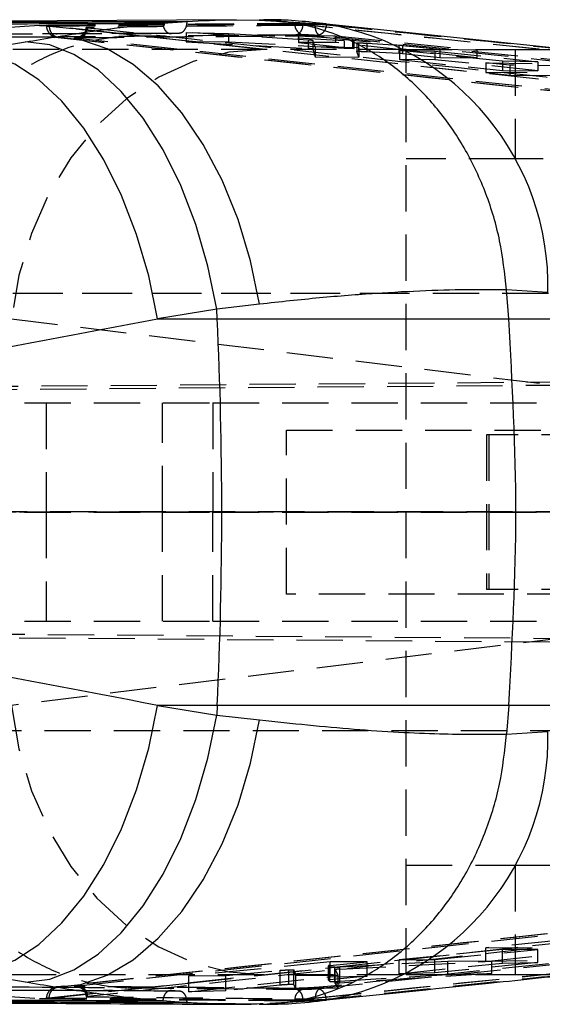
# Model space of a CAD drawing. Extents: x 27 to 387, y 27 to 288.
# Tile 3 of 19: x 114 to 128, y 29 to 56. Entities that reach past the tile are written whole.
import ezdxf

# ---------------------------------------------------------------- set-up
doc = ezdxf.new("R2010")
doc.units = 0
doc.linetypes.add('CENTERX2', pattern=[20.32, 12.7, -2.54, 2.54, -2.54])
doc.linetypes.add('HIDDEN', pattern=[1.905, 1.27, -0.635])
doc.layers.get('0').update_dxf_attribs({"linetype": 'CONTINUOUS'})

msp = doc.modelspace()

# ---------------------------------------------------------------- linework, layer by layer
at = {"color": 7, "linetype": 'CONTINUOUS'}
for p, q in [((118.3521, 55.78), (110.6236, 55.7448)), ((119.7017, 55.8253), (111.7909, 55.7781)), ((117.6882, 55.7323), (117.6904, 55.7323)), ((117.6904, 55.7323), (118.3557, 55.78)), ((118.3557, 55.78), (118.3521, 55.78)), ((119.7017, 55.8236), (120.3383, 55.8198)), ((129.1414, 54.9795), (122.1839, 55.7039)), ((112.2926, 54.9508), (113.9207, 55.2184)), ((127.1301, 48.4094), (127.1302, 48.4074)), ((128.268, 48.3365), (127.1301, 48.4094)), ((127.1892, 47.615), (127.1302, 48.4074)), ((119.1726, 47.8826), (117.5445, 47.615)), ((120.3493, 48.0163), (119.1726, 47.8826)), ((119.1851, 47.615), (119.1726, 47.8826)), ((117.5445, 47.615), (119.1851, 47.615)), ((119.1851, 47.615), (127.1892, 47.615)), ((127.1892, 47.615), (135.22, 47.615)), ((119.1851, 36.9995), (117.5445, 36.9995)), ((117.5445, 36.9995), (119.1726, 36.7319)), ((119.1851, 36.9995), (119.1726, 36.7319)), ((127.1892, 36.9995), (119.1851, 36.9995)), ((127.1892, 36.9995), (127.1302, 36.2071)), ((135.22, 36.9995), (127.1892, 36.9995)), ((119.1726, 36.7319), (120.3493, 36.5982)), ((127.1301, 36.2051), (128.268, 36.2781)), ((127.1302, 36.2071), (127.1301, 36.2051)), ((113.9207, 29.3961), (112.2926, 29.6637)), ((110.6236, 28.8697), (118.3521, 28.8346)), ((117.6904, 28.8822), (117.6882, 28.8822)), ((118.3557, 28.8345), (117.6904, 28.8822)), ((118.3521, 28.8346), (118.3557, 28.8345)), ((119.6844, 28.8018), (119.6204, 28.8024))]:
    msp.add_line(p, q, dxfattribs=at)
at = {"color": 7, "linetype": 'HIDDEN'}
for p, q in [((118.3557, 55.7662), (118.1514, 55.7653)), ((118.3557, 55.7662), (118.3557, 55.78)), ((120.3383, 55.8198), (121.74, 55.7347)), ((121.314, 55.7329), (121.4134, 55.7321)), ((121.4134, 55.7321), (121.74, 55.7347)), ((121.74, 55.7347), (122.0562, 55.7019)), ((121.74, 55.7347), (122.1781, 55.7062)), ((122.029, 55.7038), (122.0562, 55.7019)), ((114.3065, 55.67), (114.5093, 55.6719)), ((117.1107, 55.3776), (114.3065, 55.67)), ((114.497, 55.6683), (114.497, 55.6529)), ((114.5681, 55.6554), (114.5681, 55.6744)), ((114.5681, 55.6554), (114.5681, 55.6554)), ((114.5829, 55.647), (114.5824, 55.6469)), ((114.5829, 55.647), (114.5829, 55.6533)), ((118.3029, 55.2501), (114.5829, 55.6533)), ((127.928, 54.2038), (114.5829, 55.647)), ((117.9233, 55.4464), (118.1439, 55.4622)), ((117.9261, 55.4464), (117.9233, 55.4464)), ((118.1472, 55.4622), (117.9261, 55.4464)), ((118.1439, 55.4622), (118.1472, 55.4622)), ((118.3334, 55.4799), (118.3334, 55.2206)), ((121.6801, 55.2694), (118.3334, 55.4799)), ((118.3334, 55.4799), (119.4954, 55.4513)), ((119.4954, 55.4513), (122.673, 55.2529)), ((119.4954, 55.4513), (119.4954, 55.2146)), ((121.877, 55.6509), (121.877, 55.6572)), ((143.1884, 53.4451), (121.877, 55.6572)), ((121.8772, 55.6508), (121.877, 55.6509)), ((114.8196, 55.3431), (132.0383, 53.4812)), ((135.1224, 53.182), (115.35, 55.3131)), ((118.3029, 55.2501), (117.1107, 55.3776)), ((120.4993, 55.0119), (118.3029, 55.2501)), ((118.3334, 55.2206), (121.6801, 55.037)), ((119.4954, 55.2146), (118.3334, 55.2206)), ((122.673, 55.0391), (119.4954, 55.2146)), ((121.4194, 55.4053), (122.4335, 55.3817)), ((121.4194, 55.4053), (121.4194, 55.2048)), ((122.9126, 55.2529), (121.4194, 55.4053)), ((122.4335, 55.1995), (121.4194, 55.2048)), ((121.4194, 55.2048), (122.9126, 55.0446)), ((121.6801, 55.2694), (121.6801, 55.037)), ((121.8128, 55.2559), (121.8128, 55.0231)), ((121.872, 55.0797), (121.8128, 55.2559)), ((133.1238, 54.2413), (121.9067, 55.3949)), ((122.4335, 55.3817), (122.4335, 55.1995)), ((122.4335, 55.3817), (126.3107, 54.9897)), ((126.3107, 54.7837), (122.4335, 55.1995)), ((122.673, 55.2529), (122.673, 55.0391)), ((122.8965, 55.2444), (122.8965, 55.0334)), ((122.9126, 55.2529), (122.9126, 55.0446)), ((122.9476, 55.0379), (122.9476, 55.247)), ((123.0167, 55.1804), (123.0167, 54.9551)), ((123.0613, 55.1832), (123.0613, 54.9596)), ((123.2894, 55.1749), (123.2894, 54.9542)), ((124.173, 55.1216), (123.2894, 55.1749)), ((124.3686, 55.0073), (105.8686, 55.0073)), ((121.8128, 55.0231), (121.872, 54.8065)), ((121.872, 55.0797), (121.872, 54.8065)), ((123.0766, 55.0545), (121.872, 55.0797)), ((123.0766, 54.8004), (123.0167, 54.9551)), ((123.0766, 55.0545), (123.0766, 54.8004)), ((123.2894, 54.9542), (124.173, 54.9061)), ((124.173, 55.1216), (124.173, 54.9061)), ((124.1861, 54.9836), (125.158, 54.9644)), ((124.1861, 54.9836), (124.1861, 54.7355)), ((127.0149, 54.6905), (124.1861, 54.9836)), ((124.2722, 55.1141), (124.2722, 54.8988)), ((125.2965, 55.0096), (124.2722, 55.1141)), ((124.2722, 54.8988), (125.2965, 54.7889)), ((124.3686, 29.6073), (124.3686, 55.0073)), ((124.3686, 55.0073), (127.3686, 55.0073)), ((125.158, 54.9644), (125.158, 54.7305)), ((125.158, 54.9644), (127.9868, 54.674)), ((125.2965, 55.0096), (125.2965, 54.7889)), ((126.3107, 54.9897), (125.2965, 55.0096)), ((126.3107, 54.9897), (126.3107, 54.7837)), ((127.3686, 55.0073), (127.3686, 52.0073)), ((127.3686, 55.0073), (128.8323, 55.0073)), ((121.872, 54.8065), (123.0766, 54.8004)), ((125.158, 54.7305), (124.1861, 54.7355)), ((124.1861, 54.7355), (127.0149, 54.4321)), ((127.9868, 54.4271), (125.158, 54.7305)), ((125.2965, 54.7889), (126.3107, 54.7837)), ((126.562, 54.6477), (129.602, 54.5978)), ((126.562, 54.6477), (126.562, 54.3751)), ((127.2224, 54.5786), (126.562, 54.6477)), ((127.0149, 54.6905), (127.0149, 54.4321)), ((127.9868, 54.674), (127.0149, 54.6905)), ((127.9868, 54.674), (127.9868, 54.4271)), ((129.602, 54.3595), (126.562, 54.3751)), ((126.562, 54.3751), (127.2224, 54.3043)), ((127.0149, 54.4321), (127.9868, 54.4271)), ((127.2224, 54.5786), (127.2224, 54.3043)), ((129.2481, 54.5464), (127.2224, 54.5786)), ((127.2224, 54.3043), (129.2481, 54.2939)), ((127.3686, 52.0073), (124.3686, 52.0073)), ((149.0883, 52.0073), (127.3686, 52.0073)), ((130.1839, 48.3073), (85.8686, 48.3073)), ((124.3686, 48.3073), (85.8686, 48.3073)), ((113.5345, 47.615), (130.7445, 45.5111)), ((138.4832, 45.9506), (96.7519, 45.6247)), ((149.8814, 45.9506), (112.417, 45.6615)), ((106.272, 45.3073), (119.0621, 45.3073)), ((114.4818, 45.3073), (114.4818, 42.3073)), ((117.6818, 42.3073), (117.6818, 45.3073)), ((119.0621, 45.3073), (119.0621, 42.3073)), ((119.0621, 45.3073), (149.6265, 45.3073)), ((121.0839, 44.5573), (136.5839, 44.5573)), ((121.0839, 40.0573), (121.0839, 44.5573)), ((126.6416, 44.4323), (126.5839, 44.4323)), ((126.5839, 44.4323), (126.5839, 40.1823)), ((126.6416, 44.4323), (126.6416, 40.1823)), ((161.7426, 44.4323), (126.6416, 44.4323)), ((96.5982, 42.3193), (138.3345, 42.3079)), ((106.272, 42.3073), (119.0621, 42.3073)), ((150.1557, 42.3079), (112.9147, 42.3179)), ((114.4818, 42.3073), (114.4818, 39.3073)), ((117.6818, 39.3073), (117.6818, 42.3073)), ((119.0621, 42.3073), (149.6265, 42.3073)), ((119.0621, 39.3073), (119.0621, 42.3073)), ((136.5839, 40.0573), (121.0839, 40.0573)), ((126.6416, 40.1823), (126.5839, 40.1823)), ((161.7426, 40.1823), (126.6416, 40.1823)), ((106.272, 39.3073), (119.0621, 39.3073)), ((119.0621, 39.3073), (149.6265, 39.3073)), ((96.5982, 38.9896), (138.2725, 38.6639)), ((150.0921, 38.6639), (112.9147, 38.9507)), ((130.7445, 39.1035), (113.5345, 36.9995)), ((85.8686, 36.3073), (129.4089, 36.3073)), ((85.8686, 36.3073), (124.3686, 36.3073)), ((124.3686, 32.6073), (127.3686, 32.6073)), ((127.3686, 32.6073), (127.3686, 29.6073)), ((127.3686, 32.6073), (149.0868, 32.6073)), ((115.35, 29.3015), (135.1224, 31.4325)), ((132.0383, 31.1333), (114.8196, 29.2714)), ((121.877, 28.9574), (143.1884, 31.1694)), ((127.928, 30.4107), (131.7978, 30.8333)), ((130.4383, 30.7248), (126.562, 30.3448)), ((114.5829, 28.9676), (127.928, 30.4107)), ((120.4993, 29.6026), (127.928, 30.4107)), ((121.9067, 29.2197), (133.1238, 30.3732)), ((127.0155, 30.2928), (124.1852, 30.0154)), ((125.1573, 30.0201), (127.9877, 30.2975)), ((126.562, 29.9669), (130.4383, 30.372)), ((126.562, 30.3448), (129.602, 30.3594)), ((126.562, 29.9669), (126.562, 30.3448)), ((127.9877, 30.2975), (127.0155, 30.2928)), ((127.0155, 29.924), (127.0155, 30.2928)), ((127.9877, 29.9405), (127.9877, 30.2975)), ((124.1852, 30.0154), (125.1573, 30.0201)), ((124.1852, 29.6309), (124.1852, 30.0154)), ((125.1573, 29.6501), (125.1573, 30.0201)), ((129.602, 30.0167), (126.562, 29.9669)), ((122.286, 29.9522), (118.4068, 29.572)), ((122.2406, 29.8505), (122.2406, 29.4521)), ((122.2408, 29.4518), (122.2408, 29.8502)), ((122.272, 29.8107), (122.2408, 29.8502)), ((122.272, 29.4176), (122.272, 29.8107)), ((122.2757, 29.8567), (123.3005, 29.9571)), ((122.2757, 29.4581), (122.2757, 29.8567)), ((123.3005, 29.9571), (122.286, 29.9522)), ((122.286, 29.5435), (122.286, 29.9522)), ((122.4172, 29.4174), (122.4172, 29.8075)), ((122.4215, 29.3618), (122.4215, 29.7433)), ((122.508, 29.5918), (122.4215, 29.7433)), ((122.5471, 29.756), (126.7258, 29.9736)), ((122.5471, 29.3749), (122.5471, 29.756)), ((125.5209, 29.9678), (122.5547, 29.8125)), ((122.5547, 29.4242), (122.5547, 29.8125)), ((123.3005, 29.5646), (123.3005, 29.9571)), ((124.1852, 29.6309), (127.0155, 29.924)), ((127.9877, 29.9405), (125.1573, 29.6501)), ((126.7258, 29.9736), (125.5209, 29.9678)), ((125.5209, 29.6094), (125.5209, 29.9678)), ((126.7258, 29.6329), (126.7258, 29.9736)), ((127.0155, 29.924), (127.9877, 29.9405)), ((105.8686, 29.6073), (124.3686, 29.6073)), ((118.3029, 29.3644), (120.4993, 29.6026)), ((118.4068, 29.572), (119.4212, 29.5769)), ((118.4068, 29.1364), (118.4068, 29.572)), ((118.4068, 29.1364), (122.286, 29.5435)), ((119.4212, 29.5769), (120.9153, 29.7233)), ((119.4212, 29.1614), (119.4212, 29.5769)), ((120.9153, 29.3167), (120.9153, 29.7233)), ((121.1529, 29.3311), (121.1529, 29.7348)), ((121.2869, 29.7313), (121.3458, 29.5862)), ((121.2869, 29.3305), (121.2869, 29.7313)), ((121.3458, 29.5862), (122.508, 29.5918)), ((121.3458, 29.2075), (121.3458, 29.5862)), ((123.3005, 29.5646), (122.2757, 29.4581)), ((122.286, 29.5435), (123.3005, 29.5646)), ((122.508, 29.2346), (122.508, 29.5918)), ((126.7258, 29.6329), (122.5471, 29.3749)), ((122.5547, 29.4242), (125.5209, 29.6094)), ((125.1573, 29.6501), (124.1852, 29.6309)), ((124.3686, 29.6073), (127.3686, 29.6073)), ((125.5209, 29.6094), (126.7258, 29.6329)), ((127.3686, 29.6073), (128.8323, 29.6073)), ((114.3065, 28.9445), (117.1107, 29.2369)), ((114.5829, 28.9613), (118.3029, 29.3644)), ((121.2726, 29.2267), (115.3544, 29.2833)), ((117.1107, 29.2369), (118.3029, 29.3644)), ((120.9153, 29.3167), (119.4212, 29.1614)), ((121.3458, 29.2075), (121.2869, 29.3305)), ((122.508, 29.2346), (121.3458, 29.2075)), ((122.2408, 29.4518), (122.272, 29.4176)), ((122.4215, 29.3618), (122.508, 29.2346)), ((114.5093, 28.9426), (114.3065, 28.9445)), ((114.497, 28.9615), (114.497, 28.9464)), ((114.5093, 28.9426), (114.5013, 28.9464)), ((114.5681, 28.9591), (114.5681, 28.9591)), ((114.5681, 28.9401), (114.5681, 28.9591)), ((114.5824, 28.9676), (114.5829, 28.9676)), ((114.5829, 28.9613), (114.5829, 28.9676)), ((115.6181, 29.005), (115.5905, 29.0013)), ((117.9233, 29.1681), (117.9261, 29.1681)), ((118.1439, 29.1523), (117.9233, 29.1681)), ((117.9261, 29.1681), (118.1472, 29.1523)), ((118.1472, 29.1523), (118.1439, 29.1523)), ((119.4212, 29.1614), (118.4068, 29.1364)), ((121.877, 28.9636), (121.8772, 28.9638)), ((121.877, 28.9574), (121.877, 28.9636)), ((118.1514, 28.8492), (118.3557, 28.8483)), ((118.3557, 28.8345), (118.3557, 28.8483)), ((120.3383, 28.7948), (119.6844, 28.8018)), ((121.74, 28.8798), (120.6323, 28.8126)), ((121.4134, 28.8824), (121.314, 28.8816)), ((121.74, 28.8798), (121.4134, 28.8824)), ((122.0562, 28.9127), (121.74, 28.8798)), ((121.74, 28.8798), (122.1797, 28.9085)), ((122.0562, 28.9127), (122.029, 28.9107)), ((122.1791, 28.9232), (122.0562, 28.9127))]:
    msp.add_line(p, q, dxfattribs=at)
at = {"color": 179, "linetype": 'CENTERX2'}
msp.add_line((154.3019, 42.3073), (27.1964, 42.3073), dxfattribs=at)
at = {"color": 7, "linetype": 'HIDDEN', "flags": 128}
for points in [[(114.3065, 55.67), (113.3535, 55.6006), (112.4123, 55.3504), (111.5041, 54.9252), (110.6493, 54.3344), (109.8671, 53.5914), (109.1751, 52.7128), (108.5889, 51.7185), (108.1217, 50.6308), (107.784, 49.4742), (107.5834, 48.2747)], [(120.4993, 55.0119), (119.5044, 54.9347), (118.5237, 54.6785), (117.5791, 54.2492), (116.6917, 53.6563), (115.8813, 52.913), (115.1659, 52.0359), (114.5615, 51.0444), (114.0815, 49.9608), (113.7366, 48.8091), (113.5345, 47.615)], [(127.928, 54.2038), (125.8886, 54.4261), (120.4993, 55.0119)], [(131.7978, 53.7812), (131.4628, 53.8178), (130.1044, 53.9663), (127.928, 54.2038)], [(113.5345, 36.9995), (113.7366, 35.8054), (114.0815, 34.6537), (114.5615, 33.5701), (115.1659, 32.5787), (115.8813, 31.7015), (116.6917, 30.9582), (117.5791, 30.3653), (118.5237, 29.936), (119.5044, 29.6799), (120.4993, 29.6026)], [(107.5834, 36.3398), (107.784, 35.1403), (108.1217, 33.9837), (108.5889, 32.896), (109.1751, 31.9017), (109.8671, 31.0232), (110.6493, 30.2802), (111.5041, 29.6894), (112.4123, 29.2641), (113.3535, 29.014), (114.3065, 28.9445)]]:
    msp.add_lwpolyline(points, dxfattribs=at)
at = {"color": 7, "linetype": 'CONTINUOUS', "flags": 128}
for points in [[(119.1726, 47.8826), (118.9299, 49.0622), (118.5977, 50.2001), (118.1833, 51.2711), (117.6958, 52.2518), (117.1461, 53.1203), (116.5462, 53.8575), (115.9095, 54.4472), (115.2499, 54.8762), (114.5821, 55.1352), (113.9207, 55.2184)], [(120.3493, 48.0163), (120.1016, 49.2019), (119.7552, 50.3453), (119.3178, 51.4209), (118.7991, 52.4048), (118.2108, 53.275), (117.5658, 54.0121), (116.8787, 54.5996), (116.1648, 55.0245), (115.4399, 55.2772), (114.7203, 55.3521)], [(117.5445, 47.615), (117.3018, 48.7946), (116.9696, 49.9325), (116.5552, 51.0036), (116.0677, 51.9842), (115.518, 52.8527), (114.9181, 53.5899), (114.2814, 54.1796), (113.6218, 54.6086), (112.9539, 54.8676), (112.2926, 54.9508)], [(112.2926, 29.6637), (112.9539, 29.7469), (113.6218, 30.0059), (114.2814, 30.4349), (114.9181, 31.0246), (115.518, 31.7618), (116.0677, 32.6303), (116.5552, 33.6109), (116.9696, 34.682), (117.3018, 35.8199), (117.5445, 36.9995)], [(113.9207, 29.3961), (114.5821, 29.4793), (115.2499, 29.7383), (115.9095, 30.1674), (116.5462, 30.757), (117.1461, 31.4942), (117.6958, 32.3628), (118.1833, 33.3434), (118.5977, 34.4145), (118.9299, 35.5524), (119.1726, 36.7319)], [(114.7203, 29.2624), (115.4399, 29.3374), (116.1648, 29.5901), (116.8787, 30.0149), (117.5658, 30.6024), (118.2108, 31.3395), (118.7991, 32.2097), (119.3178, 33.1936), (119.7552, 34.2692), (120.1016, 35.4126), (120.3493, 36.5982)]]:
    msp.add_lwpolyline(points, dxfattribs=at)
at = {"color": 7, "linetype": 'HIDDEN'}
for centre, radius, start, end in [((121.602, 55.6969), 0.2886, 176.3213, 261.59078), ((115.3344, 55.612), 0.2779, 270.28185, 1.23371), ((115.3279, 55.6025), 0.2903, 274.36577, 1.3891), ((115.3343, 29.0024), 0.278, 358.79745, 89.75258), ((115.3278, 29.012), 0.2904, 358.62211, 85.62262), ((121.6024, 28.9172), 0.289, 98.49261, 183.59532)]:
    msp.add_arc(centre, radius, start, end, dxfattribs=at)
at = {"color": 8, "linetype": 'CONTINUOUS'}
for centre, radius, start, end in [((120.9539, 48.4936), 7.3158, 358.76942, 80.3669), ((120.9537, 36.121), 7.3161, 279.64756, 1.22988)]:
    msp.add_arc(centre, radius, start, end, dxfattribs=at)
at = {"color": 7, "linetype": 'CONTINUOUS'}
msp.add_arc((4.8415, 42.3073), 114.4667, 357.34226, 2.65774, dxfattribs=at)
for centre, major_axis, ratio, start_param, end_param in [((104.5531, 55.1362), (17.3032, 2.0649), 0.0698181, 5.2761125, 5.3321065), ((58.1138, 42.3073), (325.0442, 60.6349), 0.0174642, 4.8541485, 4.8930032), ((58.1138, 42.3073), (325.0442, -60.6349), 0.0174642, 1.3901821, 1.4290368), ((104.5531, 29.4783), (17.3032, -2.0649), 0.0698181, 0.9510788, 1.0070728)]:
    msp.add_ellipse(centre, major_axis=major_axis, ratio=ratio, start_param=start_param, end_param=end_param, dxfattribs=at)
at = {"color": 7, "linetype": 'HIDDEN'}
for centre, major_axis, ratio, start_param, end_param in [((121.6061, 55.0306), (0.2068, -0.0077), 0.0473773, 0.0279373, 1.2065717), ((123.2225, 54.9475), (0.2058, -0.0077), 0.0473773, 2.4729357, 3.1551992), ((124.1047, 54.8997), (0.2024, -0.0076), 0.0473773, 0.5982932, 1.2285058), ((122.4431, 29.8575), (0.2024, 0.0069), 0.0432809, 2.5431245, 3.1733371), ((122.4767, 29.8181), (0.2058, 0.0071), 0.0432809, 4.417767, 5.1000245), ((122.6283, 29.7505), (0.2068, 0.0071), 0.0432809, 1.9727686, 3.151403)]:
    msp.add_ellipse(centre, major_axis=major_axis, ratio=ratio, start_param=start_param, end_param=end_param, dxfattribs=at)
at = {"color": 7, "linetype": 'CONTINUOUS'}
for points, knots in [([(109.9499, 55.7026), (110.0384, 55.703), (110.5447, 55.7051), (112.7225, 55.7142), (115.2135, 55.7237), (117.2866, 55.7309), (117.6882, 55.7323)], [0, 0, 0, 0, 0.0342978, 0.1962987, 0.8443015, 1, 1, 1, 1]), ([(114.7203, 55.3521), (115.2354, 55.4339), (116.2694, 55.5981), (117.2141, 55.6875), (117.6882, 55.7323)], [0, 0, 0, 0, 0.4981662, 1, 1, 1, 1]), ([(127.1301, 48.4094), (127.0803, 48.8621), (126.9808, 49.7675), (126.591, 51.0627), (126.0317, 52.2619), (125.3079, 53.3338), (124.4387, 54.2428), (123.4529, 54.9697), (122.3746, 55.4864), (121.3617, 55.7525), (120.6763, 55.8161), (120.3773, 55.8194), (120.3383, 55.8198)], [0, 0, 0, 0, 0.1139935, 0.2279869, 0.3419801, 0.4559735, 0.5699693, 0.6839649, 0.7979647, 0.9119646, 0.9885174, 1, 1, 1, 1]), ([(122.1795, 55.715), (121.6718, 55.7705), (121.1007, 55.8328), (120.5294, 55.8279), (120.4659, 55.8274)], [0, 0, 0, 0, 0.8888752, 1, 1, 1, 1]), ([(114.7203, 55.3521), (112.8612, 55.3417), (110.2361, 55.3271), (107.599, 55.3105), (106.8296, 55.3057)], [0, 0, 0, 0, 0.70822471, 1, 1, 1, 1]), ([(127.1302, 48.4074), (126.8187, 48.411), (126.1334, 48.4188), (124.9329, 48.3889), (123.5359, 48.3156), (122.0147, 48.1975), (120.9044, 48.0767), (120.3493, 48.0163)], [0, 0, 0, 0, 0.1705221, 0.375057, 0.5795917, 0.789795, 1, 1, 1, 1]), ([(127.1892, 36.9995), (127.2876, 38.762), (127.485, 42.3005), (127.2881, 45.839), (127.1892, 47.615)], [0, 0, 0, 0, 0.4980936, 1, 1, 1, 1]), ([(120.3493, 36.5982), (121.2326, 36.506), (123.0159, 36.3199), (125.2945, 36.2001), (126.5356, 36.2048), (127.1302, 36.2071)], [0, 0, 0, 0, 0.3383413, 0.6829903, 1, 1, 1, 1]), ([(120.3383, 28.7948), (120.3773, 28.7952), (120.6763, 28.7984), (121.3562, 28.8618), (122.3696, 29.1246), (123.4428, 29.6396), (124.435, 30.3664), (125.2999, 31.2718), (126.0297, 32.3462), (126.5859, 33.5404), (126.9805, 34.8401), (127.0798, 35.7458), (127.1301, 36.2051)], [0, 0, 0, 0, 0.0114821, 0.0880314, 0.2004023, 0.3160321, 0.428399, 0.5440245, 0.6563891, 0.7720121, 0.8843767, 1, 1, 1, 1]), ([(122.1837, 28.9091), (123.6398, 29.0594), (125.9589, 29.2988), (128.2782, 29.5422), (129.1412, 29.6327)], [0, 0, 0, 0, 0.6279049, 1, 1, 1, 1]), ([(106.8296, 29.3088), (107.599, 29.304), (110.2361, 29.2874), (112.8612, 29.2728), (114.7203, 29.2624)], [0, 0, 0, 0, 0.29177529, 1, 1, 1, 1]), ([(117.6882, 28.8822), (117.2176, 28.9267), (116.2731, 29.016), (115.2392, 29.1801), (114.7203, 29.2624)], [0, 0, 0, 0, 0.4981464, 1, 1, 1, 1]), ([(117.6882, 28.8822), (117.6011, 28.8825), (117.0961, 28.8843), (114.9197, 28.892), (112.4273, 28.9015), (110.3529, 28.9102), (109.9499, 28.9119)], [0, 0, 0, 0, 0.0337678, 0.1957686, 0.8437714, 1, 1, 1, 1]), ([(111.7945, 28.8359), (111.8085, 28.8358), (114.4573, 28.8177), (117.0777, 28.8038), (119.6843, 28.7899)], [0, 0, 0, 0, 0.00525788, 1, 1, 1, 1]), ([(119.6202, 28.7998), (119.6757, 28.7979), (119.9617, 28.7882), (120.2279, 28.8013), (120.4425, 28.8119)], [0, 0, 0, 0, 0.1941092, 1, 1, 1, 1]), ([(120.4666, 28.7945), (120.722, 28.7956), (121.2942, 28.7981), (121.8648, 28.8674), (122.1808, 28.9058)], [0, 0, 0, 0, 0.4463063, 1, 1, 1, 1])]:
    msp.add_open_spline(points, degree=3, knots=knots, dxfattribs=at)
at = {"color": 8, "linetype": 'CONTINUOUS'}
for points, knots in [([(118.1514, 55.7653), (116.9301, 55.7605), (114.4209, 55.7505), (111.9117, 55.7387), (110.6238, 55.7327)], [0, 0, 0, 0, 0.4867301, 1, 1, 1, 1]), ([(118.3521, 55.78), (118.769, 55.8023), (119.2379, 55.8275), (119.6554, 55.824), (119.7017, 55.8236)], [0, 0, 0, 0, 0.8889549, 1, 1, 1, 1]), ([(110.6238, 28.8818), (111.9117, 28.8758), (114.4209, 28.8641), (116.9301, 28.8541), (118.1514, 28.8492)], [0, 0, 0, 0, 0.5132699, 1, 1, 1, 1]), ([(119.6204, 28.8024), (119.3556, 28.8013), (118.954, 28.7996), (118.5049, 28.8257), (118.3521, 28.8346)], [0, 0, 0, 0, 0.6596161, 1, 1, 1, 1])]:
    msp.add_open_spline(points, degree=3, knots=knots, dxfattribs=at)
at = {"color": 7, "linetype": 'HIDDEN'}
for points, knots in [([(114.5681, 55.6744), (115.6925, 55.6848), (117.9411, 55.7056), (120.1897, 55.7238), (121.314, 55.7329)], [0, 0, 0, 0, 0.4999999, 1, 1, 1, 1]), ([(114.5681, 55.6554), (115.6813, 55.666), (117.93, 55.6873), (120.1785, 55.706), (121.314, 55.7155)], [0, 0, 0, 0, 0.495039, 1, 1, 1, 1]), ([(117.6904, 55.7323), (117.6932, 55.705), (117.6995, 55.6445), (117.7344, 55.5602), (117.7893, 55.4913), (117.8563, 55.4496), (117.9036, 55.4475), (117.9261, 55.4465)], [0, 0, 0, 0, 0.1704802, 0.3784421, 0.5887136, 0.8041591, 1, 1, 1, 1]), ([(118.1472, 55.4622), (118.1724, 55.4674), (118.2229, 55.4779), (118.2879, 55.5376), (118.3343, 55.6215), (118.3538, 55.7032), (118.3553, 55.7519), (118.3557, 55.7662)], [0, 0, 0, 0, 0.2308736, 0.4618681, 0.6889482, 0.9083365, 1, 1, 1, 1]), ([(121.314, 55.7155), (121.3483, 55.7154), (121.4172, 55.7153), (121.5716, 55.7135), (121.7419, 55.7106), (121.9023, 55.7072), (121.9907, 55.7048), (122.029, 55.7038)], [0, 0, 0, 0, 0.2093369, 0.4203319, 0.6297983, 0.8393074, 1, 1, 1, 1]), ([(121.4134, 55.7321), (121.4175, 55.732), (121.4648, 55.7311), (121.5709, 55.728), (121.7413, 55.7208), (121.9017, 55.7123), (121.9904, 55.7064), (122.029, 55.7038)], [0, 0, 0, 0, 0.0246678, 0.2835629, 0.541709, 0.8000214, 1, 1, 1, 1]), ([(122.0562, 55.7019), (122.0649, 55.7012), (122.1128, 55.6976), (122.1493, 55.6941), (122.1792, 55.6913)], [0, 0, 0, 0, 0.1796335, 1, 1, 1, 1]), ([(117.9233, 55.4464), (117.8188, 55.4461), (117.2964, 55.4441), (115.1022, 55.4358), (112.6816, 55.426), (110.679, 55.4169), (110.3482, 55.4155)], [0, 0, 0, 0, 0.0413801, 0.2069004, 0.8689804, 1, 1, 1, 1]), ([(110.5719, 55.4294), (110.6764, 55.4299), (111.1989, 55.4324), (113.3931, 55.4427), (115.8126, 55.453), (117.8142, 55.4609), (118.1439, 55.4622)], [0, 0, 0, 0, 0.0413972, 0.206986, 0.8693411, 1, 1, 1, 1]), ([(114.4978, 55.6539), (114.4975, 55.6524), (114.4908, 55.6149), (114.5125, 55.5467), (114.5547, 55.4679), (114.6077, 55.4148), (114.6597, 55.3813), (114.7057, 55.3625), (114.7402, 55.3535), (114.7701, 55.3481), (114.7903, 55.3456), (114.804, 55.3441), (114.8075, 55.3437)], [0, 0, 0, 0, 0.0087953, 0.2167582, 0.3817352, 0.5205053, 0.6380342, 0.7346515, 0.8048164, 0.86254, 0.9646173, 1, 1, 1, 1]), ([(114.582, 55.6469), (114.582, 55.6469), (114.5533, 55.6477), (114.5195, 55.6501), (114.4932, 55.6525), (114.4962, 55.6547), (114.5445, 55.6552), (114.5681, 55.6554)], [0, 0, 0, 0, 0.0001088, 0.279502, 0.4089178, 0.7101145, 1, 1, 1, 1]), ([(114.5829, 55.6533), (114.558, 55.6563), (114.5082, 55.6623), (114.4904, 55.6685), (114.5039, 55.671), (114.5093, 55.6719)], [0, 0, 0, 0, 0.3776488, 0.7554889, 1, 1, 1, 1]), ([(114.5093, 55.6719), (114.5096, 55.672), (114.5213, 55.6733), (114.5451, 55.6738), (114.5681, 55.6744)], [0, 0, 0, 0, 0.0275011, 1, 1, 1, 1]), ([(114.5681, 55.6554), (114.5711, 55.6212), (114.5771, 55.5527), (114.6225, 55.4616), (114.689, 55.3923), (114.7484, 55.3642), (114.7906, 55.3541), (114.8042, 55.3526), (114.814, 55.3516)], [0, 0, 0, 0, 0.2238244, 0.4476516, 0.6714752, 0.8953064, 0.9255558, 1, 1, 1, 1]), ([(114.5824, 55.6469), (114.5823, 55.6469), (114.5821, 55.6469), (114.582, 55.6469), (114.582, 55.6469)], [0, 0, 0, 0, 0.9163092, 1, 1, 1, 1]), ([(115.5787, 55.6162), (115.578, 55.5938), (115.5762, 55.5384), (115.5373, 55.4634), (115.4829, 55.4018), (115.427, 55.364), (115.3789, 55.344), (115.3462, 55.336), (115.3297, 55.3334), (115.322, 55.3326), (115.3229, 55.3327), (115.3327, 55.3333), (115.3505, 55.3334), (115.3587, 55.3335)], [0, 0, 0, 0, 0.1101455, 0.2727917, 0.4053286, 0.5170906, 0.6078487, 0.671313, 0.7160975, 0.7619525, 0.8231979, 0.9180898, 1, 1, 1, 1]), ([(115.5852, 55.6145), (115.5902, 55.6134), (115.597, 55.6119), (115.6136, 55.61), (115.6181, 55.6096)], [0, 0, 0, 0, 0.7323754, 1, 1, 1, 1]), ([(115.6122, 55.618), (115.602, 55.6178), (115.585, 55.6174), (115.5859, 55.616), (115.5863, 55.6154)], [0, 0, 0, 0, 0.60407653, 1, 1, 1, 1]), ([(121.53, 55.6738), (121.4376, 55.673), (120.9274, 55.6685), (118.9548, 55.651), (117.0746, 55.6324), (115.6122, 55.618)], [0, 0, 0, 0, 0.0468244, 0.2586605, 1, 1, 1, 1]), ([(115.6181, 55.6096), (115.6918, 55.6016), (116.2185, 55.545), (118.5572, 55.2936), (125.0739, 54.593), (131.1357, 53.9411), (135.3861, 53.4839)], [0, 0, 0, 0, 0.0111794, 0.0799127, 0.3548456, 1, 1, 1, 1]), ([(121.53, 55.6738), (121.5266, 55.646), (121.5192, 55.5841), (121.4773, 55.4985), (121.4114, 55.4291), (121.3428, 55.3965), (121.2897, 55.3874), (121.2653, 55.3881), (121.2553, 55.3884)], [0, 0, 0, 0, 0.17629169, 0.39108772, 0.60588802, 0.82068894, 0.92627877, 1, 1, 1, 1]), ([(121.8279, 55.6613), (121.8082, 55.6627), (121.7687, 55.6654), (121.6984, 55.6691), (121.6301, 55.672), (121.5699, 55.6737), (121.543, 55.6738), (121.53, 55.6738)], [0, 0, 0, 0, 0.2025696, 0.4051379, 0.607683, 0.8100811, 1, 1, 1, 1]), ([(121.877, 55.6509), (121.8703, 55.6525), (121.8564, 55.6559), (121.8377, 55.6595), (121.8279, 55.6613)], [0, 0, 0, 0, 0.4796758, 1, 1, 1, 1]), ([(121.877, 55.6572), (121.863, 55.6585), (121.8482, 55.6598), (121.829, 55.6613), (121.8279, 55.6613)], [0, 0, 0, 0, 0.9456999, 1, 1, 1, 1]), ([(122.1204, 55.3468), (122.0874, 55.3521), (122.0212, 55.3628), (121.9402, 55.4334), (121.885, 55.533), (121.8798, 55.6115), (121.8772, 55.6508)], [0, 0, 0, 0, 0.2499975, 0.500003, 0.7500022, 1, 1, 1, 1]), ([(143.1884, 53.4437), (139.6402, 53.8132), (132.538, 54.5528), (125.4327, 55.2846), (121.8772, 55.6508)], [0, 0, 0, 0, 0.4995954, 1, 1, 1, 1]), ([(122.1792, 55.6913), (122.1738, 55.6535), (122.1626, 55.5755), (122.0997, 55.4762), (122.0102, 55.4062), (121.9412, 55.3986), (121.9067, 55.3949)], [0, 0, 0, 0, 0.2383373, 0.4922241, 0.7461168, 1, 1, 1, 1]), ([(122.1792, 55.6913), (122.2802, 55.681), (122.811, 55.6266), (125.0264, 55.3996), (127.1405, 55.1817), (128.8248, 55.008)], [0, 0, 0, 0, 0.0455615, 0.2396172, 1, 1, 1, 1]), ([(117.1107, 55.3776), (117.0713, 55.3783), (116.7291, 55.3842), (116.0075, 55.3259), (114.963, 55.0476), (113.8942, 54.5324), (112.9065, 53.8074), (112.0245, 52.9006), (111.2769, 51.8309), (110.6837, 50.6342), (110.2509, 49.3416), (110.1163, 48.4378), (110.049, 47.986)], [0, 0, 0, 0, 0.0117721, 0.1021674, 0.2144005, 0.3266336, 0.4388628, 0.5510921, 0.6633189, 0.7755459, 0.887773, 1, 1, 1, 1]), ([(114.8141, 55.3516), (114.8046, 55.3513), (114.7852, 55.3508), (114.7841, 55.3487), (114.7943, 55.3462), (114.8094, 55.3443), (114.8196, 55.3431)], [0, 0, 0, 0, 0.2895653, 0.5918369, 0.7216125, 1, 1, 1, 1]), ([(114.8027, 55.3442), (115.856, 55.2304), (121.5955, 54.6099), (127.3329, 53.9892), (132.0174, 53.4824)], [0, 0, 0, 0, 0.1835045, 1, 1, 1, 1]), ([(121.5598, 55.4115), (120.4243, 55.4021), (118.1758, 55.3834), (115.9272, 55.3621), (114.8141, 55.3516)], [0, 0, 0, 0, 0.5049855, 1, 1, 1, 1]), ([(115.35, 55.3131), (115.3366, 55.3146), (115.2936, 55.3195), (115.2574, 55.3265), (115.2655, 55.3324), (115.3131, 55.3336), (115.3358, 55.3342)], [0, 0, 0, 0, 0.13482259, 0.43235573, 0.72980734, 1, 1, 1, 1]), ([(115.3358, 55.3342), (116.3224, 55.3437), (118.2957, 55.3629), (120.2688, 55.3799), (121.2553, 55.3884)], [0, 0, 0, 0, 0.5000102, 1, 1, 1, 1]), ([(115.3547, 55.3334), (115.8725, 55.3385), (117.8452, 55.3583), (119.8178, 55.3745), (121.2726, 55.3864)], [0, 0, 0, 0, 0.2625076, 1, 1, 1, 1]), ([(121.2553, 55.3884), (121.2616, 55.3884), (121.2986, 55.3886), (121.3899, 55.3873), (121.5416, 55.3824), (121.6738, 55.3766), (121.8046, 55.3699), (121.9362, 55.362), (122.0532, 55.3533), (122.1033, 55.3485), (122.1204, 55.3468)], [0, 0, 0, 0, 0.0337156, 0.19962, 0.3655969, 0.515633, 0.581402, 0.7474466, 0.9134753, 1, 1, 1, 1]), ([(121.9067, 55.3949), (121.8922, 55.3962), (121.8635, 55.3988), (121.8005, 55.403), (121.7319, 55.4067), (121.6634, 55.4095), (121.6014, 55.4114), (121.5736, 55.4114), (121.5598, 55.4115)], [0, 0, 0, 0, 0.1697482, 0.3350847, 0.500565, 0.6661761, 0.8331547, 1, 1, 1, 1]), ([(121.8128, 55.2559), (121.8099, 55.2569), (121.8041, 55.259), (121.7668, 55.263), (121.7223, 55.2666), (121.6906, 55.2687), (121.6801, 55.2694)], [0, 0, 0, 0, 0.2861695, 0.572326, 0.858801, 1, 1, 1, 1]), ([(122.1204, 55.3468), (125.6767, 54.9806), (132.7835, 54.2488), (139.8874, 53.5092), (143.4365, 53.1397)], [0, 0, 0, 0, 0.5004065, 1, 1, 1, 1]), ([(122.8965, 55.2444), (122.91, 55.2444), (122.9369, 55.2445), (122.9508, 55.2464), (122.9442, 55.2493), (122.9228, 55.2517), (122.9126, 55.2529)], [0, 0, 0, 0, 0.2545804, 0.5091377, 0.7640634, 1, 1, 1, 1]), ([(123.0613, 55.1832), (123.0484, 55.183), (123.0223, 55.1828), (123.0186, 55.1812), (123.0167, 55.1804)], [0, 0, 0, 0, 0.4937527, 1, 1, 1, 1]), ([(123.2894, 55.1749), (123.2663, 55.1762), (123.2202, 55.1787), (123.1495, 55.1815), (123.0955, 55.183), (123.0705, 55.1831), (123.0613, 55.1832)], [0, 0, 0, 0, 0.2797641, 0.5595548, 0.8386385, 1, 1, 1, 1]), ([(122.8965, 55.0334), (122.8797, 55.0333), (122.8462, 55.033), (122.78, 55.0345), (122.7202, 55.0366), (122.6857, 55.0384), (122.673, 55.0391)], [0, 0, 0, 0, 0.2786992, 0.5573904, 0.8364494, 1, 1, 1, 1]), ([(122.947, 55.0371), (122.9431, 55.0362), (122.9357, 55.0344), (122.9091, 55.0337), (122.8965, 55.0334)], [0, 0, 0, 0, 0.5257889, 1, 1, 1, 1]), ([(122.9126, 55.0446), (122.9241, 55.0432), (122.9445, 55.0408), (122.9452, 55.0388), (122.9455, 55.0379)], [0, 0, 0, 0, 0.5678359, 1, 1, 1, 1]), ([(123.0613, 54.9596), (123.0779, 54.9598), (123.1111, 54.9601), (123.1782, 54.9588), (123.2399, 54.9567), (123.276, 54.9549), (123.2894, 54.9542)], [0, 0, 0, 0, 0.2780242, 0.5560352, 0.83435, 1, 1, 1, 1]), ([(124.2722, 55.1141), (124.2576, 55.1155), (124.2304, 55.118), (124.1912, 55.1205), (124.173, 55.1216)], [0, 0, 0, 0, 0.5359342, 1, 1, 1, 1]), ([(110.049, 36.6286), (110.1163, 36.1767), (110.2509, 35.273), (110.6837, 33.9803), (111.2769, 32.7836), (112.0245, 31.7139), (112.9065, 30.8071), (113.8942, 30.0821), (114.963, 29.5669), (116.0075, 29.2886), (116.7291, 29.2303), (117.0713, 29.2363), (117.1107, 29.2369)], [0, 0, 0, 0, 0.112227, 0.2244541, 0.3366811, 0.4489079, 0.5611372, 0.6733664, 0.7855995, 0.8978326, 0.9882279, 1, 1, 1, 1]), ([(143.4365, 31.4749), (139.8874, 31.1053), (132.7835, 30.3657), (125.6767, 29.6339), (122.1204, 29.2677)], [0, 0, 0, 0, 0.4995935, 1, 1, 1, 1]), ([(132.0176, 31.1321), (130.8462, 31.0054), (125.1091, 30.3846), (119.3699, 29.7641), (114.8025, 29.2703)], [0, 0, 0, 0, 0.2041844, 1, 1, 1, 1]), ([(135.3861, 31.1306), (135.3125, 31.1227), (134.7861, 31.0661), (132.4485, 30.8146), (125.9337, 30.114), (119.8699, 29.4621), (115.6181, 29.005)], [0, 0, 0, 0, 0.0111743, 0.0799075, 0.3548404, 1, 1, 1, 1]), ([(121.8772, 28.9638), (125.4327, 29.3299), (132.538, 30.0617), (139.6402, 30.8013), (143.1884, 31.1708)], [0, 0, 0, 0, 0.5004045, 1, 1, 1, 1]), ([(122.4172, 29.8075), (122.3955, 29.8072), (122.3522, 29.8065), (122.3039, 29.8071), (122.2777, 29.8087), (122.2735, 29.8101), (122.272, 29.8107)], [0, 0, 0, 0, 0.2781513, 0.5563109, 0.8346628, 1, 1, 1, 1]), ([(120.9153, 29.7233), (120.9301, 29.7246), (120.9597, 29.7272), (121.0232, 29.7307), (121.0904, 29.7334), (121.1328, 29.7343), (121.1529, 29.7348)], [0, 0, 0, 0, 0.2564897, 0.5130203, 0.7690716, 1, 1, 1, 1]), ([(121.1529, 29.7348), (121.1736, 29.7351), (121.2149, 29.7357), (121.2599, 29.7349), (121.2831, 29.7333), (121.2859, 29.7318), (121.2869, 29.7313)], [0, 0, 0, 0, 0.278822, 0.5576418, 0.8367192, 1, 1, 1, 1]), ([(128.8248, 29.6065), (128.7415, 29.5979), (128.2284, 29.5449), (126.325, 29.3486), (124.193, 29.1294), (122.4908, 28.9551), (122.1791, 28.9232)], [0, 0, 0, 0, 0.0375997, 0.2316504, 0.8592942, 1, 1, 1, 1]), ([(114.7992, 29.2698), (114.793, 29.2691), (114.7776, 29.2674), (114.7509, 29.2634), (114.7096, 29.2535), (114.649, 29.2293), (114.5773, 29.1767), (114.5199, 29.0889), (114.493, 29.0112), (114.499, 28.9685), (114.5, 28.9618)], [0, 0, 0, 0, 0.0633456, 0.1595568, 0.237103, 0.3476846, 0.5429119, 0.748075, 0.9600862, 1, 1, 1, 1]), ([(114.5681, 28.9591), (114.5711, 28.9933), (114.5771, 29.0618), (114.6225, 29.153), (114.689, 29.2223), (114.7484, 29.2504), (114.7906, 29.2604), (114.8042, 29.2619), (114.814, 29.263)], [0, 0, 0, 0, 0.2238244, 0.4476516, 0.6714752, 0.8953064, 0.9255558, 1, 1, 1, 1]), ([(114.8196, 29.2714), (114.8116, 29.2705), (114.7921, 29.2682), (114.7819, 29.2653), (114.7908, 29.2634), (114.8077, 29.2631), (114.8141, 29.263)], [0, 0, 0, 0, 0.2129383, 0.5149954, 0.8170221, 1, 1, 1, 1]), ([(114.8141, 29.263), (115.9272, 29.2524), (118.1758, 29.2311), (120.4243, 29.2125), (121.5598, 29.203)], [0, 0, 0, 0, 0.4950145, 1, 1, 1, 1]), ([(115.3355, 29.2804), (115.3233, 29.2806), (115.2842, 29.2813), (115.2553, 29.2849), (115.2723, 29.2921), (115.325, 29.2985), (115.35, 29.3015)], [0, 0, 0, 0, 0.1346325, 0.432559, 0.7305876, 1, 1, 1, 1]), ([(115.3612, 29.2811), (115.3495, 29.2812), (115.3267, 29.2814), (115.3205, 29.282), (115.3269, 29.2816), (115.3455, 29.2787), (115.3829, 29.2695), (115.4423, 29.2435), (115.5094, 29.1885), (115.5666, 29.1048), (115.5776, 29.0348), (115.5834, 28.9985)], [0, 0, 0, 0, 0.1071548, 0.2099098, 0.2790509, 0.3271137, 0.3860926, 0.5089621, 0.6501841, 0.8187848, 1, 1, 1, 1]), ([(121.2553, 29.2261), (120.2688, 29.2346), (118.2956, 29.2517), (116.3222, 29.2708), (115.3355, 29.2804)], [0, 0, 0, 0, 0.4999626, 1, 1, 1, 1]), ([(121.1529, 29.3311), (121.1306, 29.3302), (121.086, 29.3285), (121.0171, 29.3247), (120.9567, 29.3206), (120.9287, 29.318), (120.9153, 29.3167)], [0, 0, 0, 0, 0.2550309, 0.5100428, 0.7655828, 1, 1, 1, 1]), ([(121.2869, 29.3305), (121.2843, 29.3313), (121.2789, 29.3327), (121.2427, 29.3332), (121.198, 29.3326), (121.165, 29.3315), (121.1529, 29.3311)], [0, 0, 0, 0, 0.2798402, 0.5597088, 0.8390138, 1, 1, 1, 1]), ([(122.1204, 29.2677), (122.12, 29.2677), (122.089, 29.2645), (122.0103, 29.2577), (121.8622, 29.2479), (121.7234, 29.2403), (121.5844, 29.2339), (121.4454, 29.2288), (121.3254, 29.2261), (121.2741, 29.2261), (121.2553, 29.2261)], [0, 0, 0, 0, 0.0024609, 0.1685134, 0.3345446, 0.4845965, 0.5724846, 0.7384248, 0.9043503, 1, 1, 1, 1]), ([(121.2553, 29.2261), (121.2653, 29.2264), (121.2897, 29.2271), (121.3428, 29.218), (121.4114, 29.1854), (121.4773, 29.116), (121.5192, 29.0304), (121.5266, 28.9686), (121.53, 28.9407)], [0, 0, 0, 0, 0.0737212, 0.1793111, 0.394112, 0.6089123, 0.8237083, 1, 1, 1, 1]), ([(121.5598, 29.203), (121.5743, 29.2031), (121.6026, 29.2032), (121.6657, 29.2051), (121.7341, 29.208), (121.8026, 29.2117), (121.8645, 29.2158), (121.8926, 29.2184), (121.9067, 29.2197)], [0, 0, 0, 0, 0.1737572, 0.3392217, 0.5045574, 0.6698266, 0.8350981, 1, 1, 1, 1]), ([(122.1204, 29.2677), (122.0874, 29.2624), (122.0212, 29.2517), (121.9402, 29.1811), (121.885, 29.0816), (121.8798, 29.003), (121.8772, 28.9638)], [0, 0, 0, 0, 0.2499975, 0.500003, 0.7500022, 1, 1, 1, 1]), ([(122.1791, 28.9232), (122.1737, 28.961), (122.1626, 29.0391), (122.0997, 29.1384), (122.0101, 29.2083), (121.9411, 29.2159), (121.9066, 29.2197)], [0, 0, 0, 0, 0.23834, 0.4922288, 0.7461178, 1, 1, 1, 1]), ([(122.2757, 29.4581), (122.2644, 29.4568), (122.2434, 29.4544), (122.2416, 29.4526), (122.2408, 29.4518)], [0, 0, 0, 0, 0.5354613, 1, 1, 1, 1]), ([(122.272, 29.4176), (122.2755, 29.4169), (122.2827, 29.4154), (122.322, 29.415), (122.3697, 29.4158), (122.4044, 29.417), (122.4172, 29.4174)], [0, 0, 0, 0, 0.2790977, 0.5582092, 0.8367807, 1, 1, 1, 1]), ([(122.4172, 29.4174), (122.4401, 29.4183), (122.4866, 29.4201), (122.5319, 29.4228), (122.5547, 29.4242)], [0, 0, 0, 0, 0.4946139, 1, 1, 1, 1]), ([(122.5471, 29.3749), (122.5266, 29.3735), (122.4855, 29.3707), (122.4428, 29.3666), (122.4233, 29.3636), (122.422, 29.3622), (122.4215, 29.3618)], [0, 0, 0, 0, 0.2866774, 0.5733529, 0.8599747, 1, 1, 1, 1]), ([(110.3482, 29.1991), (110.4527, 29.1986), (110.9751, 29.1962), (113.1693, 29.1866), (115.5899, 29.1768), (117.5925, 29.1693), (117.9233, 29.1681)], [0, 0, 0, 0, 0.04138, 0.2069, 0.8689802, 1, 1, 1, 1]), ([(118.1439, 29.1523), (118.0395, 29.1527), (117.517, 29.1548), (115.3228, 29.1636), (112.9033, 29.174), (110.9017, 29.1835), (110.5719, 29.1851)], [0, 0, 0, 0, 0.0413972, 0.206986, 0.8693416, 1, 1, 1, 1]), ([(114.4986, 28.9476), (114.4986, 28.9476), (114.4943, 28.9496), (114.525, 28.9545), (114.5682, 28.9595), (114.5829, 28.9613)], [0, 0, 0, 0, 0.0084711, 0.6616544, 1, 1, 1, 1]), ([(114.5681, 28.9591), (114.5522, 28.9592), (114.5101, 28.9596), (114.4877, 28.9615), (114.5146, 28.9641), (114.56, 28.967), (114.582, 28.9676), (114.582, 28.9676)], [0, 0, 0, 0, 0.1837692, 0.4845962, 0.785778, 0.9998913, 1, 1, 1, 1]), ([(114.5681, 28.9401), (114.5451, 28.9407), (114.5213, 28.9412), (114.5096, 28.9426), (114.5093, 28.9426)], [0, 0, 0, 0, 0.9724989, 1, 1, 1, 1]), ([(121.314, 28.8991), (120.1785, 28.9085), (117.93, 28.9272), (115.6813, 28.9485), (114.5681, 28.9591)], [0, 0, 0, 0, 0.504961, 1, 1, 1, 1]), ([(121.314, 28.8816), (120.1897, 28.8907), (117.9411, 28.9089), (115.6925, 28.9297), (114.5681, 28.9401)], [0, 0, 0, 0, 0.5, 1, 1, 1, 1]), ([(114.582, 28.9676), (114.582, 28.9676), (114.5821, 28.9676), (114.5823, 28.9676), (114.5824, 28.9676)], [0, 0, 0, 0, 0.0836908, 1, 1, 1, 1]), ([(115.5855, 28.999), (115.5849, 28.9988), (115.5815, 28.9976), (115.5938, 28.9968), (115.6084, 28.9966), (115.6122, 28.9965)], [0, 0, 0, 0, 0.1424495, 0.7731722, 1, 1, 1, 1]), ([(115.6122, 28.9965), (115.7048, 28.9956), (116.2152, 28.9904), (118.1878, 28.9707), (120.0678, 28.9538), (121.53, 28.9407)], [0, 0, 0, 0, 0.0469033, 0.2587394, 1, 1, 1, 1]), ([(117.9261, 29.1681), (117.9004, 29.1665), (117.8489, 29.1633), (117.7784, 29.1135), (117.7246, 29.0369), (117.6966, 28.9542), (117.692, 28.901), (117.6904, 28.8822)], [0, 0, 0, 0, 0.22343643, 0.44695652, 0.66748688, 0.88225279, 1, 1, 1, 1]), ([(118.3557, 28.8483), (118.3534, 28.8817), (118.3489, 28.9483), (118.3132, 29.0375), (118.2603, 29.1064), (118.2015, 29.144), (118.1622, 29.15), (118.1472, 29.1523)], [0, 0, 0, 0, 0.2122441, 0.424369, 0.6398198, 0.8624384, 1, 1, 1, 1]), ([(121.53, 28.9407), (121.5429, 28.9408), (121.5705, 28.9408), (121.6323, 28.9426), (121.7019, 28.9456), (121.7709, 28.9492), (121.8092, 28.9519), (121.8279, 28.9532)], [0, 0, 0, 0, 0.1894791, 0.4026056, 0.604828, 0.8072246, 1, 1, 1, 1]), ([(121.8279, 28.9532), (121.8289, 28.9534), (121.8481, 28.9569), (121.8629, 28.9604), (121.877, 28.9636)], [0, 0, 0, 0, 0.0518934, 1, 1, 1, 1]), ([(121.8279, 28.9532), (121.8291, 28.9533), (121.8483, 28.9547), (121.8631, 28.9561), (121.877, 28.9574)], [0, 0, 0, 0, 0.0609234, 1, 1, 1, 1]), ([(122.029, 28.9107), (121.9922, 28.9097), (121.9056, 28.9074), (121.7474, 28.904), (121.5774, 28.9011), (121.4205, 28.8992), (121.35, 28.8991), (121.314, 28.8991)], [0, 0, 0, 0, 0.1544416, 0.3636907, 0.5728283, 0.7819267, 1, 1, 1, 1]), ([(122.029, 28.9107), (121.9922, 28.9082), (121.9056, 28.9024), (121.7474, 28.894), (121.5767, 28.8867), (121.468, 28.8835), (121.419, 28.8825), (121.4134, 28.8824)], [0, 0, 0, 0, 0.1907167, 0.44926947, 0.70773677, 0.96604497, 1, 1, 1, 1])]:
    msp.add_open_spline(points, degree=3, knots=knots, dxfattribs=at)

doc.saveas('drawing.dxf')
